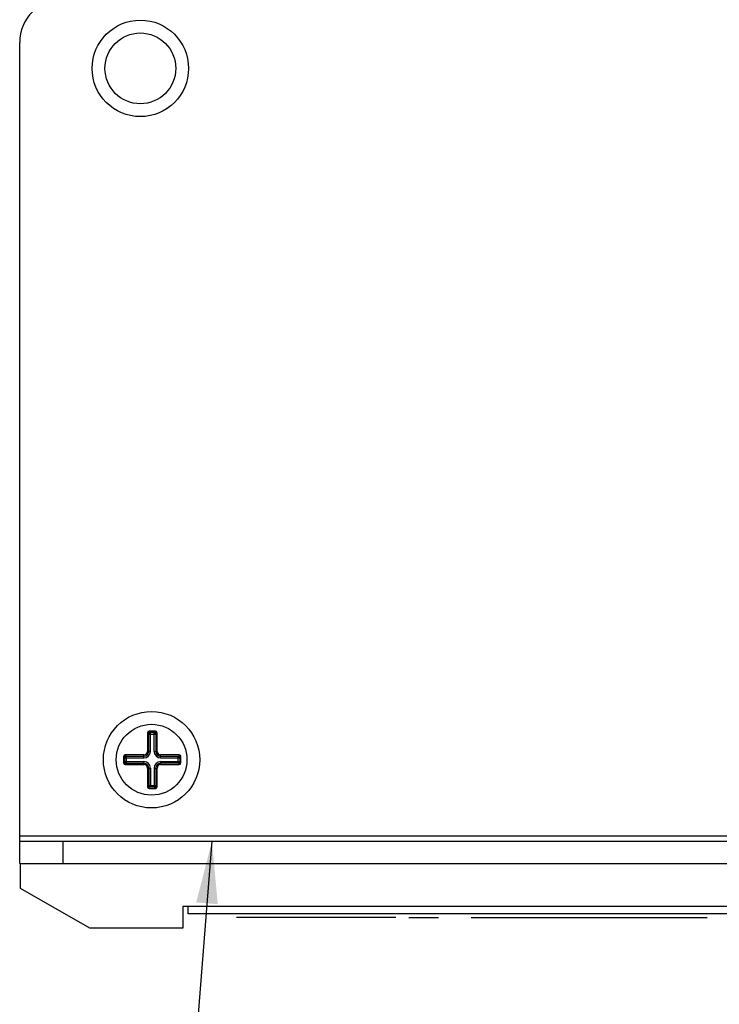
# Paper-space layout 'AV3_1' of a CAD drawing. Header units: inches. Extents: x 0 to 34, y -3.3 to 22.
# Tile 38 of 48: x 28.4 to 30.4, y 10.5 to 13.4. Entities that reach past the tile are written whole.
import ezdxf

# ---------------------------------------------------------------- set-up
doc = ezdxf.new("R2010")
doc.units = ezdxf.units.IN
doc.header["$LTSCALE"] = 1.87
doc.header["$MEASUREMENT"] = 0
doc.layers.get('0').update_dxf_attribs({"linetype": 'CONTINUOUS'})
doc.layers.add('3_ALL_AXES', color=7, linetype='CONTINUOUS')
doc.layers.add('DIM', color=7, linetype='CONTINUOUS')
doc.dimstyles.get("Standard").update_dxf_attribs({"dimtxt": 0.125, "dimasz": 0.18, "dimexe": 0.125, "dimexo": 0.0625, "dimgap": 0.09, "dimtad": 0, "dimtih": 1, "dimtoh": 1, "dimdec": 3, "dimzin": 4, "dimdsep": 46, "dimtxsty": 'Standard', "dimblk": '_FILLED', "dimblk1": '_FILLED', "dimblk2": '_FILLED', "dimcen": 0.09, "dimadec": 0, "dimazin": 0, "dimtol": 1, "dimtp": 0.001, "dimtm": 0.001, "dimtfac": 1, "dimtdec": 3, "dimtofl": 0, "dimtmove": 0, "dimatfit": 3, "dimldrblk": '_FILLED', "dimfxl": 0, "dimtolj": 1, "dimtzin": 4, "dimarcsym": 0})

# ---------------------------------------------------------------- blocks, each defined once
blk = doc.blocks.new('_FILLED')
at = {"color": 0, "linetype": 'ByBlock'}
blk.add_solid([(0, 0), (-1, 0.174), (-1, -0.174)], dxfattribs=at)

psp = doc.layouts.new('AV3_1')

# ---------------------------------------------------------------- linework, layer by layer
at = {"color": 7, "linetype": 'Continuous'}
for p, q in [((28.3683, 10.9399), (28.3683, 13.3149)), ((28.738, 11.3179), (28.738, 11.2639)), ((28.761, 11.3229), (28.743, 11.3229)), ((28.766, 11.2639), (28.766, 11.3179)), ((28.728, 11.2539), (28.674, 11.2539)), ((28.83, 11.2539), (28.776, 11.2539)), ((28.669, 11.2489), (28.669, 11.2309)), ((28.674, 11.2259), (28.728, 11.2259)), ((28.776, 11.2259), (28.83, 11.2259)), ((28.835, 11.2309), (28.835, 11.2489)), ((28.738, 11.2159), (28.738, 11.1619)), ((28.766, 11.1619), (28.766, 11.2159)), ((28.743, 11.1569), (28.761, 11.1569)), ((28.3683, 11.0039), (31.8368, 11.0039)), ((28.371, 10.8678), (28.371, 10.9399)), ((28.571, 10.7524), (28.371, 10.8678)), ((31.371, 10.8149), (28.84, 10.8149)), ((28.84, 10.8149), (28.84, 10.7524)), ((28.856, 10.7939), (28.856, 10.8149)), ((28.84, 10.7524), (28.571, 10.7524))]:
    psp.add_line(p, q, dxfattribs=at)
at = {"color": 9, "linetype": 'Continuous'}
for p, q in [((28.738, 11.3179), (28.7411, 11.3179)), ((28.7417, 11.3143), (28.7624, 11.3143)), ((28.7417, 11.2639), (28.7417, 11.3143)), ((28.743, 11.3229), (28.743, 11.3198)), ((28.7466, 11.3192), (28.7575, 11.3192)), ((28.7466, 11.2639), (28.7466, 11.3192)), ((28.7575, 11.2639), (28.7575, 11.3192)), ((28.761, 11.3229), (28.761, 11.3198)), ((28.7624, 11.3143), (28.7624, 11.2639)), ((28.766, 11.3179), (28.7629, 11.3179)), ((28.674, 11.2539), (28.674, 11.2508)), ((28.728, 11.2453), (28.728, 11.2539)), ((28.7466, 11.2639), (28.738, 11.2639)), ((28.7575, 11.2639), (28.766, 11.2639)), ((28.776, 11.2453), (28.776, 11.2539)), ((28.83, 11.2539), (28.83, 11.2508)), ((28.669, 11.2489), (28.6721, 11.2489)), ((28.669, 11.2309), (28.6721, 11.2309)), ((28.6727, 11.2453), (28.728, 11.2453)), ((28.6727, 11.2344), (28.6727, 11.2453)), ((28.6727, 11.2344), (28.728, 11.2344)), ((28.674, 11.2259), (28.674, 11.229)), ((28.6776, 11.2502), (28.728, 11.2502)), ((28.6776, 11.2295), (28.6776, 11.2502)), ((28.6776, 11.2295), (28.728, 11.2295)), ((28.728, 11.2259), (28.728, 11.2344)), ((28.776, 11.2502), (28.8265, 11.2502)), ((28.776, 11.2453), (28.8314, 11.2453)), ((28.776, 11.2344), (28.8314, 11.2344)), ((28.776, 11.2344), (28.776, 11.2259)), ((28.8265, 11.2295), (28.776, 11.2295)), ((28.8265, 11.2295), (28.8265, 11.2502)), ((28.83, 11.2259), (28.83, 11.229)), ((28.8314, 11.2453), (28.8314, 11.2344)), ((28.835, 11.2489), (28.8319, 11.2489)), ((28.835, 11.2309), (28.8319, 11.2309)), ((28.738, 11.2159), (28.7466, 11.2159)), ((28.7417, 11.2159), (28.7417, 11.1654)), ((28.7466, 11.2159), (28.7466, 11.1605)), ((28.7575, 11.2159), (28.766, 11.2159)), ((28.7575, 11.2159), (28.7575, 11.1605)), ((28.7624, 11.2159), (28.7624, 11.1654)), ((28.738, 11.1619), (28.7411, 11.1619)), ((28.7417, 11.1654), (28.7624, 11.1654)), ((28.743, 11.1569), (28.743, 11.16)), ((28.7575, 11.1605), (28.7466, 11.1605)), ((28.761, 11.1569), (28.761, 11.16)), ((28.766, 11.1619), (28.7629, 11.1619)), ((28.3683, 11.0199), (31.8368, 11.0199)), ((28.4933, 11.0039), (28.4933, 10.9399))]:
    psp.add_line(p, q, dxfattribs=at)
at = {"color": 3, "linetype": 'Continuous'}
for p, q in [((28.3683, 10.9399), (31.8368, 10.9399)), ((31.356, 10.7939), (28.856, 10.7939))]:
    psp.add_line(p, q, dxfattribs=at)
at = {"color": 2, "linetype": 'Continuous'}
for p, q in [((29.457, 10.7839), (28.9961, 10.7839)), ((29.4949, 10.7839), (29.5801, 10.7839)), ((29.6747, 10.7839), (30.3584, 10.7839))]:
    psp.add_line(p, q, dxfattribs=at)
at = {"color": 7, "linetype": 'Continuous'}
for centre, radius, start, end in [((28.4933, 13.3149), 0.125, 90, 180), ((28.743, 11.3179), 0.005, 90, 180), ((28.761, 11.3179), 0.005, 0, 90), ((28.674, 11.2489), 0.005, 90, 180), ((28.728, 11.2639), 0.01, 270, 360), ((28.776, 11.2639), 0.01, 180, 270), ((28.83, 11.2489), 0.005, 0, 90), ((28.674, 11.2309), 0.005, 180, 270), ((28.728, 11.2159), 0.01, 0, 90), ((28.776, 11.2159), 0.01, 90, 180), ((28.83, 11.2309), 0.005, 270, 360), ((28.743, 11.1619), 0.005, 180, 270), ((28.761, 11.1619), 0.005, 270, 360)]:
    psp.add_arc(centre, radius, start, end, dxfattribs=at)
at = {"color": 9, "linetype": 'Continuous'}
for centre, radius, start, end in [((28.743, 11.3179), 0.0019, 90, 180), ((28.761, 11.3179), 0.0019, 0, 90), ((28.728, 11.2639), 0.0186, 270, 360), ((28.728, 11.2639), 0.0136, 270, 360), ((28.776, 11.2639), 0.0186, 180, 270), ((28.776, 11.2639), 0.0136, 180, 270), ((28.674, 11.2489), 0.0019, 90, 180), ((28.674, 11.2309), 0.0019, 180, 270), ((28.728, 11.2159), 0.0186, 0, 90), ((28.728, 11.2159), 0.0136, 0, 90), ((28.776, 11.2159), 0.0186, 90, 180), ((28.776, 11.2159), 0.0136, 90, 180), ((28.83, 11.2489), 0.0019, 0, 90), ((28.83, 11.2309), 0.0019, 270, 360), ((28.743, 11.1619), 0.0019, 180, 270), ((28.761, 11.1619), 0.0019, 270, 360)]:
    psp.add_arc(centre, radius, start, end, dxfattribs=at)
for points, knots in [([(28.7417, 11.3143), (28.7417, 11.3145), (28.7416, 11.3149), (28.7416, 11.3156), (28.7416, 11.3162), (28.7415, 11.3166), (28.7415, 11.317), (28.7414, 11.3172), (28.7414, 11.3174), (28.7413, 11.3175), (28.7413, 11.3177), (28.7413, 11.3177), (28.7412, 11.3178), (28.7412, 11.3178), (28.7412, 11.3178), (28.7412, 11.3179), (28.7412, 11.3179), (28.7411, 11.3179)], [0, 0, 0, 0, 0.178503, 0.353451, 0.518806, 0.668524, 0.735643, 0.796609, 0.850698, 0.897214, 0.935518, 0.951434, 0.965139, 0.976642, 0.986038, 0.993607, 1, 1, 1, 1]), ([(28.7417, 11.3143), (28.7417, 11.3143), (28.7417, 11.3143), (28.7418, 11.3144), (28.7419, 11.3144), (28.742, 11.3145), (28.7421, 11.3146), (28.7423, 11.3148), (28.7426, 11.315), (28.743, 11.3153), (28.7434, 11.3157), (28.7439, 11.3161), (28.7443, 11.3166), (28.7448, 11.317), (28.7452, 11.3175), (28.7456, 11.3179), (28.7459, 11.3183), (28.7462, 11.3186), (28.7463, 11.3188), (28.7464, 11.3189), (28.7465, 11.319), (28.7466, 11.3191), (28.7466, 11.3192), (28.7466, 11.3192), (28.7466, 11.3192)], [0, 0, 0, 0, 0.008362, 0.02041, 0.03614, 0.055513, 0.078451, 0.104775, 0.166718, 0.239494, 0.320932, 0.408749, 0.499861, 0.590892, 0.678611, 0.760098, 0.833181, 0.895703, 0.922277, 0.945343, 0.964676, 0.980212, 0.991953, 1, 1, 1, 1]), ([(28.7466, 11.3192), (28.7464, 11.3192), (28.746, 11.3193), (28.7453, 11.3193), (28.7447, 11.3193), (28.7443, 11.3194), (28.7439, 11.3194), (28.7437, 11.3195), (28.7435, 11.3195), (28.7434, 11.3196), (28.7432, 11.3196), (28.7432, 11.3196), (28.7431, 11.3197), (28.7431, 11.3197), (28.7431, 11.3197), (28.743, 11.3197), (28.743, 11.3197), (28.743, 11.3198)], [0, 0, 0, 0, 0.178553, 0.353499, 0.518826, 0.668508, 0.735611, 0.796565, 0.850647, 0.897161, 0.935472, 0.951394, 0.965107, 0.976619, 0.986026, 0.993603, 1, 1, 1, 1]), ([(28.7575, 11.3192), (28.7577, 11.3192), (28.7581, 11.3193), (28.7588, 11.3193), (28.7593, 11.3193), (28.7598, 11.3194), (28.7601, 11.3194), (28.7604, 11.3195), (28.7606, 11.3195), (28.7607, 11.3196), (28.7608, 11.3196), (28.7609, 11.3196), (28.761, 11.3197), (28.761, 11.3197), (28.761, 11.3197), (28.761, 11.3197), (28.761, 11.3197), (28.761, 11.3198)], [0, 0, 0, 0, 0.178503, 0.353451, 0.518806, 0.668524, 0.735643, 0.796609, 0.850698, 0.897214, 0.935518, 0.951434, 0.965139, 0.976642, 0.986038, 0.993607, 1, 1, 1, 1]), ([(28.7575, 11.3192), (28.7575, 11.3192), (28.7575, 11.3192), (28.7575, 11.3191), (28.7576, 11.319), (28.7577, 11.3189), (28.7578, 11.3188), (28.7579, 11.3186), (28.7582, 11.3183), (28.7585, 11.3179), (28.7589, 11.3175), (28.7593, 11.317), (28.7598, 11.3166), (28.7602, 11.3161), (28.7606, 11.3157), (28.7611, 11.3153), (28.7615, 11.315), (28.7617, 11.3147), (28.762, 11.3146), (28.7621, 11.3145), (28.7622, 11.3144), (28.7623, 11.3143), (28.7624, 11.3143), (28.7624, 11.3143), (28.7624, 11.3143)], [0, 0, 0, 0, 0.008362, 0.02041, 0.03614, 0.055513, 0.078451, 0.104775, 0.166718, 0.239494, 0.320932, 0.408749, 0.499861, 0.590892, 0.678611, 0.760098, 0.833181, 0.895703, 0.922277, 0.945343, 0.964676, 0.980212, 0.991953, 1, 1, 1, 1]), ([(28.7624, 11.3143), (28.7624, 11.3145), (28.7624, 11.3149), (28.7625, 11.3156), (28.7625, 11.3162), (28.7626, 11.3166), (28.7626, 11.317), (28.7627, 11.3172), (28.7627, 11.3174), (28.7628, 11.3175), (28.7628, 11.3177), (28.7628, 11.3177), (28.7628, 11.3178), (28.7629, 11.3178), (28.7629, 11.3178), (28.7629, 11.3179), (28.7629, 11.3179), (28.7629, 11.3179)], [0, 0, 0, 0, 0.178553, 0.353499, 0.518826, 0.668508, 0.735611, 0.796565, 0.850647, 0.897161, 0.935472, 0.951394, 0.965107, 0.976619, 0.986026, 0.993603, 1, 1, 1, 1]), ([(28.6727, 11.2453), (28.6727, 11.2455), (28.6726, 11.2459), (28.6726, 11.2466), (28.6726, 11.2472), (28.6725, 11.2476), (28.6725, 11.248), (28.6724, 11.2482), (28.6724, 11.2484), (28.6723, 11.2485), (28.6723, 11.2487), (28.6723, 11.2487), (28.6722, 11.2488), (28.6722, 11.2488), (28.6722, 11.2488), (28.6722, 11.2489), (28.6722, 11.2489), (28.6721, 11.2489)], [0, 0, 0, 0, 0.178503, 0.353451, 0.518806, 0.668524, 0.735643, 0.796609, 0.850698, 0.897214, 0.935518, 0.951434, 0.965139, 0.976642, 0.986038, 0.993607, 1, 1, 1, 1]), ([(28.6727, 11.2344), (28.6727, 11.2342), (28.6726, 11.2338), (28.6726, 11.2331), (28.6726, 11.2326), (28.6725, 11.2321), (28.6725, 11.2318), (28.6724, 11.2315), (28.6724, 11.2313), (28.6723, 11.2312), (28.6723, 11.2311), (28.6723, 11.231), (28.6722, 11.2309), (28.6722, 11.2309), (28.6722, 11.2309), (28.6722, 11.2309), (28.6722, 11.2309), (28.6721, 11.2309)], [0, 0, 0, 0, 0.178503, 0.353451, 0.518806, 0.668524, 0.735643, 0.796609, 0.850698, 0.897214, 0.935518, 0.951434, 0.965139, 0.976642, 0.986038, 0.993607, 1, 1, 1, 1]), ([(28.6727, 11.2453), (28.6727, 11.2453), (28.6727, 11.2453), (28.6728, 11.2454), (28.6729, 11.2454), (28.673, 11.2455), (28.6731, 11.2456), (28.6733, 11.2458), (28.6736, 11.246), (28.674, 11.2463), (28.6744, 11.2467), (28.6749, 11.2471), (28.6753, 11.2476), (28.6758, 11.248), (28.6762, 11.2485), (28.6766, 11.2489), (28.6769, 11.2493), (28.6772, 11.2496), (28.6773, 11.2498), (28.6774, 11.2499), (28.6775, 11.25), (28.6776, 11.2501), (28.6776, 11.2502), (28.6776, 11.2502), (28.6776, 11.2502)], [0, 0, 0, 0, 0.008362, 0.02041, 0.03614, 0.055513, 0.078451, 0.104775, 0.166718, 0.239494, 0.320932, 0.408749, 0.499861, 0.590892, 0.678611, 0.760098, 0.833181, 0.895703, 0.922277, 0.945343, 0.964676, 0.980212, 0.991953, 1, 1, 1, 1]), ([(28.6776, 11.2295), (28.6776, 11.2295), (28.6776, 11.2295), (28.6776, 11.2296), (28.6775, 11.2297), (28.6774, 11.2298), (28.6773, 11.2299), (28.6772, 11.2301), (28.6769, 11.2304), (28.6766, 11.2308), (28.6762, 11.2313), (28.6758, 11.2317), (28.6753, 11.2321), (28.6749, 11.2326), (28.6744, 11.233), (28.674, 11.2334), (28.6736, 11.2337), (28.6733, 11.234), (28.6731, 11.2341), (28.673, 11.2342), (28.6729, 11.2343), (28.6728, 11.2344), (28.6727, 11.2344), (28.6727, 11.2344), (28.6727, 11.2344)], [0, 0, 0, 0, 0.008047, 0.019788, 0.035324, 0.054657, 0.077723, 0.104297, 0.166819, 0.239902, 0.321389, 0.409108, 0.500139, 0.591251, 0.679068, 0.760506, 0.833282, 0.895225, 0.921549, 0.944487, 0.96386, 0.97959, 0.991638, 1, 1, 1, 1]), ([(28.6776, 11.2502), (28.6774, 11.2502), (28.677, 11.2503), (28.6763, 11.2503), (28.6757, 11.2503), (28.6753, 11.2504), (28.6749, 11.2504), (28.6747, 11.2505), (28.6745, 11.2505), (28.6744, 11.2506), (28.6742, 11.2506), (28.6742, 11.2506), (28.6741, 11.2507), (28.6741, 11.2507), (28.6741, 11.2507), (28.674, 11.2507), (28.674, 11.2507), (28.674, 11.2508)], [0, 0, 0, 0, 0.178553, 0.353499, 0.518826, 0.668508, 0.735611, 0.796565, 0.850647, 0.897161, 0.935472, 0.951394, 0.965107, 0.976619, 0.986026, 0.993603, 1, 1, 1, 1]), ([(28.6776, 11.2295), (28.6774, 11.2295), (28.677, 11.2295), (28.6763, 11.2294), (28.6757, 11.2294), (28.6753, 11.2293), (28.6749, 11.2293), (28.6747, 11.2292), (28.6745, 11.2292), (28.6744, 11.2291), (28.6742, 11.2291), (28.6742, 11.2291), (28.6741, 11.2291), (28.6741, 11.229), (28.6741, 11.229), (28.674, 11.229), (28.674, 11.229), (28.674, 11.229)], [0, 0, 0, 0, 0.178553, 0.353499, 0.518826, 0.668508, 0.735611, 0.796565, 0.850647, 0.897161, 0.935472, 0.951394, 0.965107, 0.976619, 0.986026, 0.993603, 1, 1, 1, 1]), ([(28.8265, 11.2502), (28.8267, 11.2502), (28.8271, 11.2503), (28.8278, 11.2503), (28.8283, 11.2503), (28.8288, 11.2504), (28.8291, 11.2504), (28.8294, 11.2505), (28.8296, 11.2505), (28.8297, 11.2506), (28.8298, 11.2506), (28.8299, 11.2506), (28.83, 11.2507), (28.83, 11.2507), (28.83, 11.2507), (28.83, 11.2507), (28.83, 11.2507), (28.83, 11.2508)], [0, 0, 0, 0, 0.178503, 0.353451, 0.518806, 0.668524, 0.735643, 0.796609, 0.850698, 0.897214, 0.935518, 0.951434, 0.965139, 0.976642, 0.986038, 0.993607, 1, 1, 1, 1]), ([(28.8265, 11.2502), (28.8265, 11.2502), (28.8265, 11.2502), (28.8265, 11.2501), (28.8266, 11.25), (28.8267, 11.2499), (28.8268, 11.2498), (28.8269, 11.2496), (28.8272, 11.2493), (28.8275, 11.2489), (28.8279, 11.2485), (28.8283, 11.248), (28.8288, 11.2476), (28.8292, 11.2471), (28.8296, 11.2467), (28.8301, 11.2463), (28.8305, 11.246), (28.8307, 11.2457), (28.831, 11.2456), (28.8311, 11.2455), (28.8312, 11.2454), (28.8313, 11.2453), (28.8314, 11.2453), (28.8314, 11.2453), (28.8314, 11.2453)], [0, 0, 0, 0, 0.008362, 0.02041, 0.03614, 0.055513, 0.078451, 0.104775, 0.166718, 0.239494, 0.320932, 0.408749, 0.499861, 0.590892, 0.678611, 0.760098, 0.833181, 0.895703, 0.922277, 0.945343, 0.964676, 0.980212, 0.991953, 1, 1, 1, 1]), ([(28.8314, 11.2344), (28.8314, 11.2344), (28.8314, 11.2344), (28.8313, 11.2344), (28.8312, 11.2343), (28.8311, 11.2342), (28.831, 11.2341), (28.8307, 11.234), (28.8305, 11.2337), (28.8301, 11.2334), (28.8296, 11.233), (28.8292, 11.2326), (28.8288, 11.2321), (28.8283, 11.2317), (28.8279, 11.2313), (28.8275, 11.2308), (28.8272, 11.2304), (28.8269, 11.2301), (28.8268, 11.2299), (28.8267, 11.2298), (28.8266, 11.2297), (28.8265, 11.2296), (28.8265, 11.2295), (28.8265, 11.2295), (28.8265, 11.2295)], [0, 0, 0, 0, 0.008362, 0.02041, 0.03614, 0.055513, 0.078451, 0.104775, 0.166718, 0.239494, 0.320932, 0.408749, 0.499861, 0.590892, 0.678611, 0.760098, 0.833181, 0.895703, 0.922277, 0.945343, 0.964676, 0.980212, 0.991953, 1, 1, 1, 1]), ([(28.8265, 11.2295), (28.8267, 11.2295), (28.8271, 11.2295), (28.8278, 11.2294), (28.8283, 11.2294), (28.8288, 11.2293), (28.8291, 11.2293), (28.8294, 11.2292), (28.8296, 11.2292), (28.8297, 11.2291), (28.8298, 11.2291), (28.8299, 11.2291), (28.83, 11.2291), (28.83, 11.229), (28.83, 11.229), (28.83, 11.229), (28.83, 11.229), (28.83, 11.229)], [0, 0, 0, 0, 0.178553, 0.353499, 0.518826, 0.668508, 0.735611, 0.796565, 0.850647, 0.897161, 0.935472, 0.951394, 0.965107, 0.976619, 0.986026, 0.993603, 1, 1, 1, 1]), ([(28.8314, 11.2453), (28.8314, 11.2455), (28.8314, 11.2459), (28.8315, 11.2466), (28.8315, 11.2472), (28.8316, 11.2476), (28.8316, 11.248), (28.8317, 11.2482), (28.8317, 11.2484), (28.8318, 11.2485), (28.8318, 11.2487), (28.8318, 11.2487), (28.8318, 11.2488), (28.8319, 11.2488), (28.8319, 11.2488), (28.8319, 11.2489), (28.8319, 11.2489), (28.8319, 11.2489)], [0, 0, 0, 0, 0.178553, 0.353499, 0.518826, 0.668508, 0.735611, 0.796565, 0.850647, 0.897161, 0.935472, 0.951394, 0.965107, 0.976619, 0.986026, 0.993603, 1, 1, 1, 1]), ([(28.8314, 11.2344), (28.8314, 11.2342), (28.8314, 11.2338), (28.8315, 11.2331), (28.8315, 11.2326), (28.8316, 11.2321), (28.8316, 11.2318), (28.8317, 11.2315), (28.8317, 11.2313), (28.8318, 11.2312), (28.8318, 11.2311), (28.8318, 11.231), (28.8318, 11.2309), (28.8319, 11.2309), (28.8319, 11.2309), (28.8319, 11.2309), (28.8319, 11.2309), (28.8319, 11.2309)], [0, 0, 0, 0, 0.178503, 0.353451, 0.518806, 0.668524, 0.735643, 0.796609, 0.850698, 0.897214, 0.935518, 0.951434, 0.965139, 0.976642, 0.986038, 0.993607, 1, 1, 1, 1]), ([(28.7417, 11.1654), (28.7417, 11.1652), (28.7416, 11.1648), (28.7416, 11.1641), (28.7416, 11.1635), (28.7415, 11.1631), (28.7415, 11.1628), (28.7414, 11.1625), (28.7414, 11.1623), (28.7413, 11.1622), (28.7413, 11.1621), (28.7413, 11.162), (28.7412, 11.1619), (28.7412, 11.1619), (28.7412, 11.1619), (28.7412, 11.1619), (28.7412, 11.1619), (28.7411, 11.1619)], [0, 0, 0, 0, 0.178553, 0.353499, 0.518826, 0.668508, 0.735611, 0.796565, 0.850647, 0.897161, 0.935472, 0.951394, 0.965107, 0.976619, 0.986026, 0.993603, 1, 1, 1, 1]), ([(28.7466, 11.1605), (28.7466, 11.1605), (28.7466, 11.1605), (28.7465, 11.1606), (28.7465, 11.1607), (28.7464, 11.1608), (28.7463, 11.1609), (28.7461, 11.1611), (28.7459, 11.1614), (28.7456, 11.1618), (28.7452, 11.1623), (28.7448, 11.1627), (28.7443, 11.1631), (28.7439, 11.1636), (28.7434, 11.164), (28.743, 11.1644), (28.7426, 11.1647), (28.7423, 11.165), (28.7421, 11.1651), (28.742, 11.1652), (28.7419, 11.1653), (28.7418, 11.1654), (28.7417, 11.1654), (28.7417, 11.1654), (28.7417, 11.1654)], [0, 0, 0, 0, 0.008362, 0.02041, 0.03614, 0.055513, 0.078451, 0.104775, 0.166718, 0.239494, 0.320932, 0.408749, 0.499861, 0.590892, 0.678611, 0.760098, 0.833181, 0.895703, 0.922277, 0.945343, 0.964676, 0.980212, 0.991953, 1, 1, 1, 1]), ([(28.7466, 11.1605), (28.7464, 11.1605), (28.746, 11.1605), (28.7453, 11.1604), (28.7447, 11.1604), (28.7443, 11.1603), (28.7439, 11.1603), (28.7437, 11.1602), (28.7435, 11.1602), (28.7434, 11.1601), (28.7432, 11.1601), (28.7432, 11.1601), (28.7431, 11.1601), (28.7431, 11.16), (28.7431, 11.16), (28.743, 11.16), (28.743, 11.16), (28.743, 11.16)], [0, 0, 0, 0, 0.178503, 0.353451, 0.518806, 0.668524, 0.735643, 0.796609, 0.850698, 0.897214, 0.935518, 0.951434, 0.965139, 0.976642, 0.986038, 0.993607, 1, 1, 1, 1]), ([(28.7624, 11.1654), (28.7624, 11.1654), (28.7624, 11.1654), (28.7623, 11.1654), (28.7622, 11.1653), (28.7621, 11.1652), (28.762, 11.1651), (28.7617, 11.165), (28.7615, 11.1647), (28.7611, 11.1644), (28.7606, 11.164), (28.7602, 11.1636), (28.7598, 11.1631), (28.7593, 11.1627), (28.7589, 11.1623), (28.7585, 11.1618), (28.7582, 11.1614), (28.7579, 11.1611), (28.7578, 11.1609), (28.7577, 11.1608), (28.7576, 11.1607), (28.7575, 11.1606), (28.7575, 11.1605), (28.7575, 11.1605), (28.7575, 11.1605)], [0, 0, 0, 0, 0.008362, 0.02041, 0.03614, 0.055513, 0.078451, 0.104775, 0.166718, 0.239494, 0.320932, 0.408749, 0.499861, 0.590892, 0.678611, 0.760098, 0.833181, 0.895703, 0.922277, 0.945343, 0.964676, 0.980212, 0.991953, 1, 1, 1, 1]), ([(28.7575, 11.1605), (28.7577, 11.1605), (28.7581, 11.1605), (28.7588, 11.1604), (28.7593, 11.1604), (28.7598, 11.1603), (28.7601, 11.1603), (28.7604, 11.1602), (28.7606, 11.1602), (28.7607, 11.1601), (28.7608, 11.1601), (28.7609, 11.1601), (28.761, 11.1601), (28.761, 11.16), (28.761, 11.16), (28.761, 11.16), (28.761, 11.16), (28.761, 11.16)], [0, 0, 0, 0, 0.178553, 0.353499, 0.518826, 0.668508, 0.735611, 0.796565, 0.850647, 0.897161, 0.935472, 0.951394, 0.965107, 0.976619, 0.986026, 0.993603, 1, 1, 1, 1]), ([(28.7624, 11.1654), (28.7624, 11.1652), (28.7624, 11.1648), (28.7625, 11.1641), (28.7625, 11.1635), (28.7626, 11.1631), (28.7626, 11.1628), (28.7627, 11.1625), (28.7627, 11.1623), (28.7628, 11.1622), (28.7628, 11.1621), (28.7628, 11.162), (28.7628, 11.1619), (28.7629, 11.1619), (28.7629, 11.1619), (28.7629, 11.1619), (28.7629, 11.1619), (28.7629, 11.1619)], [0, 0, 0, 0, 0.178503, 0.353451, 0.518806, 0.668524, 0.735643, 0.796609, 0.850698, 0.897214, 0.935518, 0.951434, 0.965139, 0.976642, 0.986038, 0.993607, 1, 1, 1, 1])]:
    psp.add_open_spline(points, degree=3, knots=knots, dxfattribs=at)
at = {"layer": '3_ALL_AXES', "color": 7, "linetype": 'Continuous'}
for centre, radius in [((28.7175, 13.2399), 0.1395), ((28.7175, 13.2399), 0.1024), ((28.75, 11.2399), 0.1395), ((28.75, 11.2399), 0.1024)]:
    psp.add_circle(centre, radius, dxfattribs=at)

# ---------------------------------------------------------------- leaders
at = {"layer": 'DIM', "color": 2, "linetype": 'Continuous'}
psp.add_leader([(28.9248, 11.0039), (28.6962, 8.1734), (29.2823, 8.1734)], dimstyle='Standard', override={"dimtad": 0}, dxfattribs=at)

doc.saveas('drawing.dxf')
